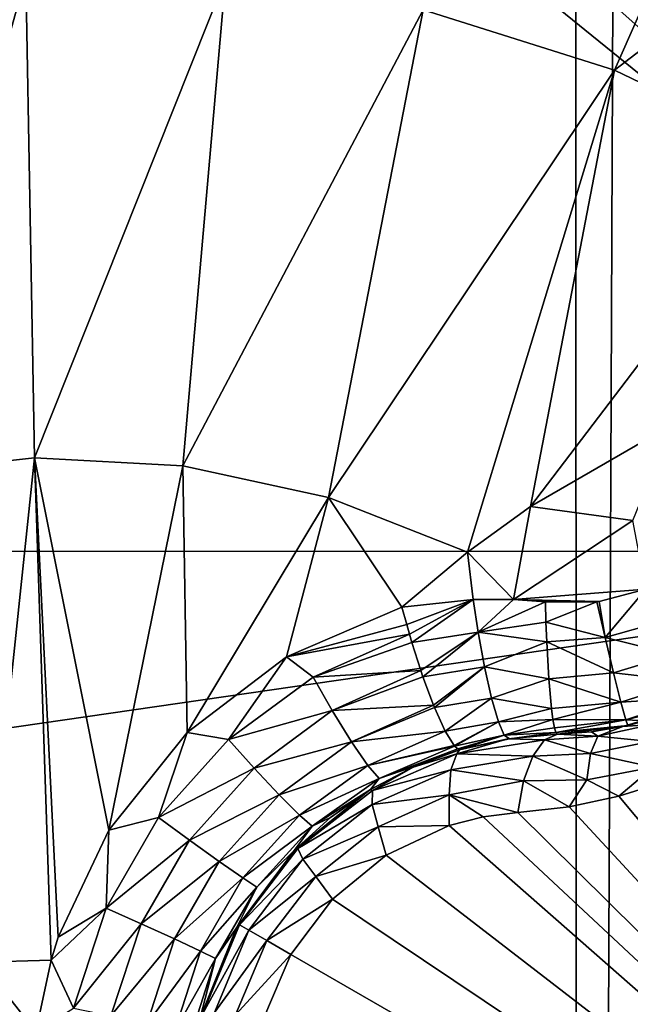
# Model space of a CAD drawing. Header units: metres. Extents: x -206 to 75, y -104 to 104.
# Tile 156 of 256: x -97.4 to -96.13, y -48.06 to -46.02. Entities that reach past the tile are written whole.
import ezdxf

# ---------------------------------------------------------------- set-up
doc = ezdxf.new("R2010")
doc.units = ezdxf.units.M
doc.layers.add('solid_01_1-CONSUMER_THERM_B_125288', color=7, linetype='CONTINUOUS')

msp = doc.modelspace()

# ---------------------------------------------------------------- linework, layer by layer
at = {"layer": 'solid_01_1-CONSUMER_THERM_B_125288'}
for points in [[(-96.262909, 63.481071), (-95.711685, 63.53223), (-96.244728, -63.518929)], [(-95.711685, 63.53223), (-95.693489, -63.569927), (-96.244728, -63.518929)], [(-96.262909, 63.481071), (-100.244728, -63.519501), (-100.262909, 63.480499)], [(-96.262909, 63.481071), (-96.244728, -63.518929), (-100.244728, -63.519501)], [(-185.595474, -63.627823, 75.400002), (-76.395485, -63.61998, 75.400002), (-169.283783, -42.467205, 75.400002)], [(-76.395485, -63.61998, 75.400002), (-168.500031, -42.528885, 75.400002), (-169.283783, -42.467205, 75.400002)], [(-94.896667, -47.121311, 63.5), (-96.521881, -45.023113, 63.5), (-96.500031, -42.518749, 63.5)], [(-94.896667, -47.121311, 63.5), (-96.500031, -42.518749, 63.5), (-93.500031, -42.518749, 63.5)], [(-76.395485, -63.61998, 75.400002), (-93.500031, -42.528851, 75.400002), (-168.500031, -42.528885, 75.400002)], [(-94.896667, -47.121311, 63.5), (-96.539864, -45.151691, 63.5), (-96.521881, -45.023113, 63.5)], [(-94.896667, -47.121311, 63.5), (-96.590324, -45.271278, 63.5), (-96.539864, -45.151691, 63.5)], [(-95.764961, -45.213844, 17.75799), (-96.563354, -45.999832, 18.003803), (-96.167137, -46.124485, 18.128504)], [(-95.764961, -45.213844, 17.75799), (-96.167137, -46.124485, 18.128504), (-95.274559, -45.440044, 17.912331)], [(-94.896667, -47.121311, 63.5), (-96.669861, -45.37384, 63.5), (-96.590324, -45.271278, 63.5)], [(-94.896667, -47.121311, 63.5), (-96.773109, -45.452477, 63.5), (-96.669861, -45.37384, 63.5)], [(-95.274559, -45.440044, 17.912331), (-96.167137, -46.124485, 18.128504), (-95.791435, -46.305973, 18.246748)], [(-94.896667, -47.121311, 63.5), (-96.893135, -45.501896, 63.5), (-96.773109, -45.452477, 63.5)], [(-105.246666, -47.122051, 63.5), (-97.021866, -45.518749, 63.5), (-96.893135, -45.501896, 63.5)], [(-94.896667, -47.121311, 63.5), (-105.246666, -47.122051, 63.5), (-96.893135, -45.501896, 63.5)], [(-105.246666, -47.122051, 63.5), (-104.97818, -45.518753, 63.5), (-97.021866, -45.518749, 63.5)], [(-105.141335, -45.915531, 3.455959), (-95.125793, -53.707317, 3.5), (-104.84108, -45.557598, 3.5)], [(-99.253426, -53.261391, 3.5), (-104.84108, -45.557598, 3.5), (-95.125793, -53.707317, 3.5)], [(-95.604607, -57.279106, 1.5), (-112.781067, -45.831078, 1.5), (-149.213455, -45.836296, 1.5)], [(-95.604607, -57.279106, 1.5), (-111.517952, -45.918114, 1.5), (-112.781067, -45.831078, 1.5)], [(-149.213455, -45.836296, 1.5), (-150.476547, -45.923691, 1.5), (-65.493088, -75.014526, 1.5)], [(-95.604607, -57.279106, 1.5), (-149.213455, -45.836296, 1.5), (-65.493088, -75.014526, 1.5)], [(-150.476547, -45.923691, 1.5), (-151.110367, -46.03447, 1.5), (-65.493088, -75.014526, 1.5)], [(-95.604607, -57.279106, 1.5), (-110.884102, -46.028709, 1.5), (-111.517952, -45.918114, 1.5)], [(-105.141335, -45.915531, 3.455959), (-105.431007, -46.260849, 3.325387), (-95.714882, -54.409565, 3.325905)], [(-105.141335, -45.915531, 3.455959), (-95.424858, -54.063835, 3.45631), (-95.125793, -53.707317, 3.5)], [(-105.141335, -45.915531, 3.455959), (-95.714882, -54.409565, 3.325905), (-95.424858, -54.063835, 3.45631)], [(-97.385941, -45.929676, 17.7449), (-97.796158, -45.98555, 17.615782), (-97.674438, -46.961544, 18.015265)], [(-97.385941, -45.929676, 17.7449), (-97.674438, -46.961544, 18.015265), (-97.368286, -46.928082, 18.111628)], [(-96.972298, -45.934467, 17.875093), (-97.385941, -45.929676, 17.7449), (-97.368286, -46.928082, 18.111628)], [(-96.972298, -45.934467, 17.875093), (-97.368286, -46.928082, 18.111628), (-97.060867, -46.944389, 18.208385)], [(-96.563354, -45.999832, 18.003803), (-96.972298, -45.934467, 17.875093), (-97.060867, -46.944389, 18.208385)], [(-96.563354, -45.999832, 18.003803), (-97.060867, -46.944389, 18.208385), (-96.759491, -47.010071, 18.303238)], [(-96.167137, -46.124485, 18.128504), (-96.563354, -45.999832, 18.003803), (-96.759491, -47.010071, 18.303238)], [(-151.110367, -46.03447, 1.5), (-151.7388, -46.190445, 1.5), (-65.493088, -75.014526, 1.5)], [(-97.158119, -56.130054, 1.5), (-110.25563, -46.184505, 1.5), (-110.884102, -46.028709, 1.5)], [(-95.604607, -57.279106, 1.5), (-97.158119, -56.130054, 1.5), (-110.884102, -46.028709, 1.5)], [(-96.167137, -46.124485, 18.128504), (-96.759491, -47.010071, 18.303238), (-96.471741, -47.123158, 18.393747)], [(-96.341301, -47.028515, 18.393747), (-96.167137, -46.124485, 18.128504), (-96.471741, -47.123158, 18.393747)], [(-96.341301, -47.028515, 18.393747), (-95.791435, -46.305973, 18.246748), (-96.167137, -46.124485, 18.128504)], [(-151.7388, -46.190445, 1.5), (-152.356613, -46.390984, 1.5), (-65.493088, -75.014526, 1.5)], [(-97.158119, -56.130054, 1.5), (-109.637749, -46.384865, 1.5), (-110.25563, -46.184505, 1.5)], [(-105.431007, -46.260849, 3.325387), (-105.69989, -46.58139, 3.112886), (-95.9841, -54.730503, 3.113388)], [(-105.431007, -46.260849, 3.325387), (-95.9841, -54.730503, 3.113388), (-95.714882, -54.409565, 3.325905)], [(-96.341301, -47.028515, 18.393747), (-96.048714, -46.859543, 18.393749), (-95.791435, -46.305973, 18.246748)], [(-152.356613, -46.390984, 1.5), (-152.958725, -46.634659, 1.5), (-65.493088, -75.014526, 1.5)], [(-97.158119, -56.130054, 1.5), (-109.035568, -46.628372, 1.5), (-109.637749, -46.384865, 1.5)], [(-105.69989, -46.58139, 3.112886), (-105.938522, -46.865864, 2.825941), (-96.223022, -55.01532, 2.826262)], [(-105.69989, -46.58139, 3.112886), (-96.223022, -55.01532, 2.826262), (-95.9841, -54.730503, 3.113388)], [(-152.958725, -46.634659, 1.5), (-153.540314, -46.919289, 1.5), (-65.493088, -75.014526, 1.5)], [(-97.158119, -56.130054, 1.5), (-108.453903, -46.912834, 1.5), (-109.035568, -46.628372, 1.5)], [(-105.938522, -46.865864, 2.825941), (-106.138489, -47.10424, 2.474663), (-96.223022, -55.01532, 2.826262)], [(-96.129562, -47.057407, 18.426445), (-96.048714, -46.859543, 18.393749), (-96.341301, -47.028515, 18.393747)], [(-153.540314, -46.919289, 1.5), (-154.096954, -47.241997, 1.5), (-65.493088, -75.014526, 1.5)], [(-97.158119, -56.130054, 1.5), (-107.897171, -47.235382, 1.5), (-108.453903, -46.912834, 1.5)], [(-97.368286, -46.928082, 18.111628), (-97.674438, -46.961544, 18.015265), (-97.478661, -47.972485, 18.295778)], [(-97.368286, -46.928082, 18.111628), (-97.478661, -47.972485, 18.295778), (-97.333633, -47.968277, 18.341442)], [(-97.368286, -46.928082, 18.111628), (-97.318748, -47.920738, 18.339277), (-97.214127, -47.699116, 18.335257)], [(-97.060867, -46.944389, 18.208385), (-97.368286, -46.928082, 18.111628), (-97.214127, -47.699116, 18.335257)], [(-97.368286, -46.928082, 18.111628), (-97.333633, -47.968277, 18.341442), (-97.318748, -47.920738, 18.339277)], [(-97.060867, -46.944389, 18.208385), (-97.214127, -47.699116, 18.335257), (-97.051796, -47.49712, 18.343151)], [(-96.759491, -47.010071, 18.303238), (-97.060867, -46.944389, 18.208385), (-97.051796, -47.49712, 18.343151)], [(-96.759491, -47.010071, 18.303238), (-97.051796, -47.49712, 18.343151), (-96.846176, -47.340313, 18.36298)], [(-96.759491, -47.010071, 18.303238), (-96.846176, -47.340313, 18.36298), (-96.607269, -47.236866, 18.393747)], [(-96.471741, -47.123158, 18.393747), (-96.759491, -47.010071, 18.303238), (-96.607269, -47.236866, 18.393747)], [(-96.376495, -47.221329, 18.426289), (-96.341301, -47.028515, 18.393747), (-96.471741, -47.123158, 18.393747)], [(-96.129562, -47.057407, 18.426445), (-96.341301, -47.028515, 18.393747), (-96.376495, -47.221329, 18.426289)], [(-96.102318, -47.19978, 18.439516), (-96.129562, -47.057407, 18.426445), (-96.376495, -47.221329, 18.426289)], [(-106.138489, -47.10424, 2.474663), (-106.29274, -47.288124, 2.071429), (-96.423203, -55.25396, 2.474663)], [(-106.138489, -47.10424, 2.474663), (-96.423203, -55.25396, 2.474663), (-96.223022, -55.01532, 2.826262)], [(-105.246666, -47.122051, 69.900002), (-105.246666, -47.122051, 63.5), (-94.896667, -47.121311, 63.5)], [(-105.246666, -47.122051, 69.900002), (-94.896667, -47.121311, 63.5), (-94.896667, -47.121311, 69.900002)], [(-105.246666, -47.122051, 69.900002), (-94.896667, -47.121311, 69.900002), (-105.246559, -48.622051, 69.900002)], [(-94.896667, -47.121311, 69.900002), (-94.896561, -48.621311, 69.900002), (-105.246559, -48.622051, 69.900002)], [(-96.460197, -47.221024, 18.416172), (-96.471741, -47.123158, 18.393747), (-96.607269, -47.236866, 18.393747)], [(-96.376495, -47.221329, 18.426289), (-96.471741, -47.123158, 18.393747), (-96.460197, -47.221024, 18.416172)], [(-96.199287, -47.225311, 18.438215), (-96.102318, -47.19978, 18.439516), (-96.376495, -47.221329, 18.426289)], [(-96.186813, -47.299664, 18.430731), (-96.102318, -47.19978, 18.439516), (-96.199287, -47.225311, 18.438215)], [(-96.186813, -47.299664, 18.430731), (-96.074097, -47.268322, 18.430347), (-96.102318, -47.19978, 18.439516)], [(-97.158119, -56.130054, 1.5), (-106.873405, -47.980335, 1.5), (-107.897171, -47.235382, 1.5)], [(-96.597588, -47.273281, 18.401201), (-96.607269, -47.236866, 18.393747), (-96.846176, -47.340313, 18.36298)], [(-96.460197, -47.221024, 18.416172), (-96.607269, -47.236866, 18.393747), (-96.597588, -47.273281, 18.401201)], [(-96.460197, -47.221024, 18.416172), (-96.597588, -47.273281, 18.401201), (-96.592018, -47.292934, 18.402807)], [(-96.460197, -47.221024, 18.416172), (-96.592018, -47.292934, 18.402807), (-96.586937, -47.310188, 18.402847)], [(-96.460197, -47.221024, 18.416172), (-96.586937, -47.310188, 18.402847), (-96.449799, -47.289051, 18.419601)], [(-96.376495, -47.221329, 18.426289), (-96.460197, -47.221024, 18.416172), (-96.449799, -47.289051, 18.419601)], [(-96.376495, -47.221329, 18.426289), (-96.449799, -47.289051, 18.419601), (-96.310448, -47.226242, 18.432564)], [(-96.449799, -47.289051, 18.419601), (-96.309326, -47.267944, 18.433228), (-96.310448, -47.226242, 18.432564)], [(-96.203728, -47.225868, 18.438097), (-96.376495, -47.221329, 18.426289), (-96.310448, -47.226242, 18.432564)], [(-96.203728, -47.225868, 18.438097), (-96.199287, -47.225311, 18.438215), (-96.376495, -47.221329, 18.426289)], [(-96.203728, -47.225868, 18.438097), (-96.310448, -47.226242, 18.432564), (-96.309326, -47.267944, 18.433228)], [(-96.186813, -47.299664, 18.430731), (-96.203728, -47.225868, 18.438097), (-96.309326, -47.267944, 18.433228)], [(-96.186813, -47.299664, 18.430731), (-96.199287, -47.225311, 18.438215), (-96.203728, -47.225868, 18.438097)], [(-154.096954, -47.241997, 1.5), (-155.120499, -47.987244, 1.5), (-65.493088, -75.014526, 1.5)], [(-96.592018, -47.292934, 18.402807), (-96.597588, -47.273281, 18.401201), (-96.846176, -47.340313, 18.36298)], [(-96.449799, -47.289051, 18.419601), (-96.307732, -47.309177, 18.426958), (-96.309326, -47.267944, 18.433228)], [(-96.186813, -47.299664, 18.430731), (-96.309326, -47.267944, 18.433228), (-96.307732, -47.309177, 18.426958)], [(-96.186813, -47.299664, 18.430731), (-96.043686, -47.335461, 18.395985), (-96.074097, -47.268322, 18.430347)], [(-106.36879, -47.37878, 1.880731), (-96.577461, -55.437843, 2.071429), (-106.29274, -47.288124, 2.071429)], [(-106.29274, -47.288124, 2.071429), (-96.577461, -55.437843, 2.071429), (-96.423203, -55.25396, 2.474663)], [(-96.790848, -47.382507, 18.376822), (-96.592018, -47.292934, 18.402807), (-96.846176, -47.340313, 18.36298)], [(-96.586937, -47.310188, 18.402847), (-96.592018, -47.292934, 18.402807), (-96.790848, -47.382507, 18.376822)], [(-96.449799, -47.289051, 18.419601), (-96.586937, -47.310188, 18.402847), (-96.568336, -47.368607, 18.393158)], [(-96.449799, -47.289051, 18.419601), (-96.568336, -47.368607, 18.393158), (-96.563828, -47.381756, 18.388721)], [(-96.449799, -47.289051, 18.419601), (-96.563828, -47.381756, 18.388721), (-96.436485, -47.360504, 18.402063)], [(-96.449799, -47.289051, 18.419601), (-96.436485, -47.360504, 18.402063), (-96.307732, -47.309177, 18.426958)], [(-96.186813, -47.299664, 18.430731), (-96.307732, -47.309177, 18.426958), (-96.169266, -47.373356, 18.397263)], [(-96.186813, -47.299664, 18.430731), (-96.169266, -47.373356, 18.397263), (-96.043686, -47.335461, 18.395985)], [(-96.586937, -47.310188, 18.402847), (-96.790848, -47.382507, 18.376822), (-96.568336, -47.368607, 18.393158)], [(-96.436485, -47.360504, 18.402063), (-96.303345, -47.385559, 18.394554), (-96.307732, -47.309177, 18.426958)], [(-96.169266, -47.373356, 18.397263), (-96.307732, -47.309177, 18.426958), (-96.303345, -47.385559, 18.394554)], [(-96.966316, -47.511108, 18.358753), (-96.846176, -47.340313, 18.36298), (-97.051796, -47.49712, 18.343151)], [(-96.966316, -47.511108, 18.358753), (-96.790848, -47.382507, 18.376822), (-96.846176, -47.340313, 18.36298)], [(-96.169266, -47.373356, 18.397263), (-96.018639, -47.390511, 18.337484), (-96.043686, -47.335461, 18.395985)], [(-96.436485, -47.360504, 18.402063), (-96.563828, -47.381756, 18.388721), (-96.542076, -47.440014, 18.356611)], [(-96.436485, -47.360504, 18.402063), (-96.542076, -47.440014, 18.356611), (-96.540062, -47.444984, 18.352713)], [(-96.436485, -47.360504, 18.402063), (-96.540062, -47.444984, 18.352713), (-96.421661, -47.425507, 18.36202)], [(-96.436485, -47.360504, 18.402063), (-96.421661, -47.425507, 18.36202), (-96.303345, -47.385559, 18.394554)], [(-106.36879, -47.37878, 1.880731), (-106.470703, -47.500275, 1.720659), (-96.653778, -55.528824, 1.8802)], [(-106.36879, -47.37878, 1.880731), (-96.653778, -55.528824, 1.8802), (-96.577461, -55.437843, 2.071429)], [(-96.568336, -47.368607, 18.393158), (-96.790848, -47.382507, 18.376822), (-96.751701, -47.451569, 18.367184)], [(-96.568336, -47.368607, 18.393158), (-96.751701, -47.451569, 18.367184), (-96.563828, -47.381756, 18.388721)], [(-96.751701, -47.451569, 18.367184), (-96.542076, -47.440014, 18.356611), (-96.563828, -47.381756, 18.388721)], [(-96.169266, -47.373356, 18.397263), (-96.303345, -47.385559, 18.394554), (-96.154167, -47.433865, 18.338661)], [(-96.169266, -47.373356, 18.397263), (-96.154167, -47.433865, 18.338661), (-96.018639, -47.390511, 18.337484)], [(-96.751701, -47.451569, 18.367184), (-96.790848, -47.382507, 18.376822), (-96.966316, -47.511108, 18.358753)], [(-96.421661, -47.425507, 18.36202), (-96.297775, -47.447056, 18.338902), (-96.303345, -47.385559, 18.394554)], [(-96.154167, -47.433865, 18.338661), (-96.303345, -47.385559, 18.394554), (-96.297775, -47.447056, 18.338902)], [(-96.154167, -47.433865, 18.338661), (-96.003151, -47.424244, 18.263954), (-96.018639, -47.390511, 18.337484)], [(-96.751701, -47.451569, 18.367184), (-96.711731, -47.516365, 18.33046), (-96.542076, -47.440014, 18.356611)], [(-96.540062, -47.444984, 18.352713), (-96.542076, -47.440014, 18.356611), (-96.711731, -47.516365, 18.33046)], [(-96.421661, -47.425507, 18.36202), (-96.540062, -47.444984, 18.352713), (-96.517876, -47.493927, 18.298187)], [(-96.421661, -47.425507, 18.36202), (-96.517876, -47.493927, 18.298187), (-96.407364, -47.474464, 18.304129)], [(-96.421661, -47.425507, 18.36202), (-96.407364, -47.474464, 18.304129), (-96.297775, -47.447056, 18.338902)], [(-96.154167, -47.433865, 18.338661), (-96.297775, -47.447056, 18.338902), (-96.294731, -47.46999, 18.304216)], [(-96.154167, -47.433865, 18.338661), (-96.294731, -47.46999, 18.304216), (-96.144096, -47.470852, 18.264479)], [(-96.154167, -47.433865, 18.338661), (-96.144096, -47.470852, 18.264479), (-96.003151, -47.424244, 18.263954)], [(-96.144096, -47.470852, 18.264479), (-95.99826, -47.434448, 18.189608), (-96.003151, -47.424244, 18.263954)], [(-96.144096, -47.470852, 18.264479), (-96.103012, -47.472614, 18.188999), (-95.99826, -47.434448, 18.189608)], [(-96.751701, -47.451569, 18.367184), (-96.966316, -47.511108, 18.358753), (-96.91349, -47.570354, 18.349083)], [(-96.751701, -47.451569, 18.367184), (-96.91349, -47.570354, 18.349083), (-96.711731, -47.516365, 18.33046)], [(-96.540062, -47.444984, 18.352713), (-96.711731, -47.516365, 18.33046), (-96.517876, -47.493927, 18.298187)], [(-96.407364, -47.474464, 18.304129), (-96.294731, -47.46999, 18.304216), (-96.297775, -47.447056, 18.338902)], [(-96.090103, -47.48008, 16.615095), (-96.03363, -47.449329, 16.674841), (-96.149979, -47.484241, 16.708683)], [(-96.139816, -47.481995, 18.188543), (-96.149979, -47.484241, 16.708683), (-96.03363, -47.449329, 16.674841)], [(-96.103012, -47.472614, 18.188999), (-96.139816, -47.481995, 18.188543), (-96.03363, -47.449329, 16.674841)], [(-96.407364, -47.474464, 18.304129), (-96.517876, -47.493927, 18.298187), (-96.499359, -47.523975, 18.230297)], [(-96.407364, -47.474464, 18.304129), (-96.499359, -47.523975, 18.230297), (-96.498367, -47.52515, 18.225763)], [(-96.407364, -47.474464, 18.304129), (-96.498367, -47.52515, 18.225763), (-96.395454, -47.502308, 18.237627)], [(-96.407364, -47.474464, 18.304129), (-96.395454, -47.502308, 18.237627), (-96.294731, -47.46999, 18.304216)], [(-96.395454, -47.502308, 18.237627), (-96.291626, -47.48682, 18.266207), (-96.294731, -47.46999, 18.304216)], [(-96.144096, -47.470852, 18.264479), (-96.294731, -47.46999, 18.304216), (-96.291626, -47.48682, 18.266207)], [(-96.144096, -47.470852, 18.264479), (-96.291626, -47.48682, 18.266207), (-96.288551, -47.497089, 18.225878)], [(-96.144096, -47.470852, 18.264479), (-96.288551, -47.497089, 18.225878), (-96.139816, -47.481995, 18.188543)], [(-96.139816, -47.481995, 18.188543), (-96.288551, -47.497089, 18.225878), (-96.285591, -47.500492, 18.184393)], [(-96.139816, -47.481995, 18.188543), (-96.285591, -47.500492, 18.184393), (-96.149979, -47.484241, 16.708683)], [(-96.202148, -47.504509, 16.65279), (-96.090103, -47.48008, 16.615095), (-96.149979, -47.484241, 16.708683)], [(-96.092804, -47.515606, 16.547344), (-96.090103, -47.48008, 16.615095), (-96.202148, -47.504509, 16.65279)], [(-96.144096, -47.470852, 18.264479), (-96.139816, -47.481995, 18.188543), (-96.103012, -47.472614, 18.188999)], [(-106.470703, -47.500275, 1.720659), (-106.593063, -47.646141, 1.600154), (-96.75576, -55.650398, 1.720235)], [(-106.470703, -47.500275, 1.720659), (-96.75576, -55.650398, 1.720235), (-96.653778, -55.528824, 1.8802)], [(-97.111351, -47.67292, 18.349483), (-97.051796, -47.49712, 18.343151), (-97.214127, -47.699116, 18.335257)], [(-97.111351, -47.67292, 18.349483), (-96.966316, -47.511108, 18.358753), (-97.051796, -47.49712, 18.343151)], [(-96.711731, -47.516365, 18.33046), (-96.677704, -47.56543, 18.270634), (-96.517876, -47.493927, 18.298187)], [(-96.517876, -47.493927, 18.298187), (-96.677704, -47.56543, 18.270634), (-96.499359, -47.523975, 18.230297)], [(-96.395454, -47.502308, 18.237627), (-96.498367, -47.52515, 18.225763), (-96.49202, -47.530975, 18.193224)], [(-96.395454, -47.502308, 18.237627), (-96.49202, -47.530975, 18.193224), (-96.486229, -47.532341, 18.155281)], [(-96.395454, -47.502308, 18.237627), (-96.486229, -47.532341, 18.155281), (-96.384796, -47.509583, 18.172401)], [(-96.395454, -47.502308, 18.237627), (-96.288551, -47.497089, 18.225878), (-96.291626, -47.48682, 18.266207)], [(-96.395454, -47.502308, 18.237627), (-96.384796, -47.509583, 18.172401), (-96.288551, -47.497089, 18.225878)], [(-96.388405, -47.510155, 16.79719), (-96.285591, -47.500492, 16.770613), (-96.384796, -47.509583, 18.172401)], [(-96.312019, -47.511894, 16.703562), (-96.285591, -47.500492, 16.770613), (-96.388405, -47.510155, 16.79719)], [(-96.384796, -47.509583, 18.172401), (-96.285591, -47.500492, 18.184393), (-96.288551, -47.497089, 18.225878)], [(-96.285591, -47.500492, 16.770613), (-96.285591, -47.500492, 18.184393), (-96.384796, -47.509583, 18.172401)], [(-96.202148, -47.504509, 16.65279), (-96.285591, -47.500492, 16.770613), (-96.312019, -47.511894, 16.703562)], [(-96.149979, -47.484241, 16.708683), (-96.285591, -47.500492, 18.184393), (-96.215202, -47.49519, 16.735819)], [(-96.215202, -47.49519, 16.735819), (-96.285591, -47.500492, 18.184393), (-96.285591, -47.500492, 16.770613)], [(-96.202148, -47.504509, 16.65279), (-96.215202, -47.49519, 16.735819), (-96.285591, -47.500492, 16.770613)], [(-96.202148, -47.504509, 16.65279), (-96.149979, -47.484241, 16.708683), (-96.215202, -47.49519, 16.735819)], [(-96.91349, -47.570354, 18.349083), (-96.966316, -47.511108, 18.358753), (-97.111351, -47.67292, 18.349483)], [(-96.91349, -47.570354, 18.349083), (-96.861557, -47.625954, 18.312243), (-96.711731, -47.516365, 18.33046)], [(-96.711731, -47.516365, 18.33046), (-96.861557, -47.625954, 18.312243), (-96.677704, -47.56543, 18.270634)], [(-96.677704, -47.56543, 18.270634), (-96.498367, -47.52515, 18.225763), (-96.499359, -47.523975, 18.230297)], [(-96.493729, -47.541187, 16.764372), (-96.388405, -47.510155, 16.79719), (-96.488495, -47.533012, 16.820389)], [(-96.493729, -47.541187, 16.764372), (-96.312019, -47.511894, 16.703562), (-96.388405, -47.510155, 16.79719)], [(-96.336639, -47.545631, 16.639471), (-96.312019, -47.511894, 16.703562), (-96.493729, -47.541187, 16.764372)], [(-96.488495, -47.533012, 16.820389), (-96.388405, -47.510155, 16.79719), (-96.486229, -47.532341, 18.155281)], [(-96.388405, -47.510155, 16.79719), (-96.384796, -47.509583, 18.172401), (-96.486229, -47.532341, 18.155281)], [(-96.216766, -47.540462, 16.586805), (-96.312019, -47.511894, 16.703562), (-96.336639, -47.545631, 16.639471)], [(-96.216766, -47.540462, 16.586805), (-96.202148, -47.504509, 16.65279), (-96.312019, -47.511894, 16.703562)], [(-96.216766, -47.540462, 16.586805), (-96.092804, -47.515606, 16.547344), (-96.202148, -47.504509, 16.65279)], [(-96.216766, -47.540462, 16.586805), (-96.087227, -47.568802, 16.492579), (-96.092804, -47.515606, 16.547344)], [(-96.677704, -47.56543, 18.270634), (-96.654533, -47.592255, 18.198982), (-96.498367, -47.52515, 18.225763)], [(-96.66851, -47.616974, 16.810585), (-96.493729, -47.541187, 16.764372), (-96.584183, -47.568443, 16.84009)], [(-96.506226, -47.574406, 16.696575), (-96.493729, -47.541187, 16.764372), (-96.66851, -47.616974, 16.810585)], [(-96.49202, -47.530975, 18.193224), (-96.498367, -47.52515, 18.225763), (-96.654533, -47.592255, 18.198982)], [(-96.49202, -47.530975, 18.193224), (-96.654533, -47.592255, 18.198982), (-96.486229, -47.532341, 18.155281)], [(-96.654533, -47.592255, 18.198982), (-96.582191, -47.567558, 18.138186), (-96.486229, -47.532341, 18.155281)], [(-96.584183, -47.568443, 16.84009), (-96.488495, -47.533012, 16.820389), (-96.582191, -47.567558, 18.138186)], [(-96.493729, -47.541187, 16.764372), (-96.488495, -47.533012, 16.820389), (-96.584183, -47.568443, 16.84009)], [(-96.488495, -47.533012, 16.820389), (-96.486229, -47.532341, 18.155281), (-96.582191, -47.567558, 18.138186)], [(-96.506226, -47.574406, 16.696575), (-96.336639, -47.545631, 16.639471), (-96.493729, -47.541187, 16.764372)], [(-96.216766, -47.540462, 16.586805), (-96.336639, -47.545631, 16.639471), (-96.224342, -47.594856, 16.53347)], [(-96.216766, -47.540462, 16.586805), (-96.224342, -47.594856, 16.53347), (-96.087227, -47.568802, 16.492579)], [(-96.861557, -47.625954, 18.312243), (-96.819496, -47.668053, 18.252224), (-96.677704, -47.56543, 18.270634)], [(-96.677704, -47.56543, 18.270634), (-96.819496, -47.668053, 18.252224), (-96.654533, -47.592255, 18.198982)], [(-96.355476, -47.59721, 16.588627), (-96.336639, -47.545631, 16.639471), (-96.506226, -47.574406, 16.696575)], [(-96.224342, -47.594856, 16.53347), (-96.336639, -47.545631, 16.639471), (-96.355476, -47.59721, 16.588627)], [(-96.91349, -47.570354, 18.349083), (-97.111351, -47.67292, 18.349483), (-97.047211, -47.719677, 18.339796)], [(-96.91349, -47.570354, 18.349083), (-97.047211, -47.719677, 18.339796), (-96.861557, -47.625954, 18.312243)], [(-96.673996, -47.615646, 16.856203), (-96.584183, -47.568443, 16.84009), (-96.672348, -47.614647, 18.12392)], [(-96.66851, -47.616974, 16.810585), (-96.584183, -47.568443, 16.84009), (-96.673996, -47.615646, 16.856203)], [(-96.654533, -47.592255, 18.198982), (-96.672348, -47.614647, 18.12392), (-96.582191, -47.567558, 18.138186)], [(-96.584183, -47.568443, 16.84009), (-96.582191, -47.567558, 18.138186), (-96.672348, -47.614647, 18.12392)], [(-96.668861, -47.646225, 16.739868), (-96.509789, -47.626022, 16.640186), (-96.506226, -47.574406, 16.696575)], [(-96.668861, -47.646225, 16.739868), (-96.506226, -47.574406, 16.696575), (-96.66851, -47.616974, 16.810585)], [(-96.506226, -47.574406, 16.696575), (-96.509789, -47.626022, 16.640186), (-96.355476, -47.59721, 16.588627)], [(-96.087227, -47.568802, 16.492579), (-96.224342, -47.594856, 16.53347), (-96.158745, -47.628525, 16.486917)], [(-96.087227, -47.568802, 16.492579), (-96.158745, -47.628525, 16.486917), (-96.059357, -47.597363, 16.465431)], [(-96.819496, -47.668053, 18.252224), (-96.793167, -47.691082, 18.180342), (-96.654533, -47.592255, 18.198982)], [(-96.654533, -47.592255, 18.198982), (-96.793167, -47.691082, 18.180342), (-96.672348, -47.614647, 18.12392)], [(-96.367416, -47.662468, 16.554106), (-96.355476, -47.59721, 16.588627), (-96.509789, -47.626022, 16.640186)], [(-96.261124, -47.650452, 16.516438), (-96.355476, -47.59721, 16.588627), (-96.367416, -47.662468, 16.554106)], [(-96.224342, -47.594856, 16.53347), (-96.355476, -47.59721, 16.588627), (-96.261124, -47.650452, 16.516438)], [(-96.224342, -47.594856, 16.53347), (-96.261124, -47.650452, 16.516438), (-96.158745, -47.628525, 16.486917)], [(-96.059357, -47.597363, 16.465431), (-96.158745, -47.628525, 16.486917), (-94.996803, -49.018749, 15.440842)], [(-97.047211, -47.719677, 18.339796), (-96.985405, -47.763985, 18.302887), (-96.861557, -47.625954, 18.312243)], [(-96.861557, -47.625954, 18.312243), (-96.985405, -47.763985, 18.302887), (-96.819496, -47.668053, 18.252224)], [(-96.830734, -47.741444, 16.877523), (-96.673996, -47.615646, 16.856203), (-96.829926, -47.740608, 18.104654)], [(-96.822861, -47.737347, 16.839632), (-96.673996, -47.615646, 16.856203), (-96.830734, -47.741444, 16.877523)], [(-96.673996, -47.615646, 16.856203), (-96.755333, -47.672676, 18.112694), (-96.829926, -47.740608, 18.104654)], [(-96.822861, -47.737347, 16.839632), (-96.66851, -47.616974, 16.810585), (-96.673996, -47.615646, 16.856203)], [(-96.668861, -47.646225, 16.739868), (-96.66851, -47.616974, 16.810585), (-96.822861, -47.737347, 16.839632)], [(-96.793167, -47.691082, 18.180342), (-96.755333, -47.672676, 18.112694), (-96.672348, -47.614647, 18.12392)], [(-96.673996, -47.615646, 16.856203), (-96.672348, -47.614647, 18.12392), (-96.755333, -47.672676, 18.112694)], [(-96.668861, -47.646225, 16.739868), (-96.656738, -47.692165, 16.679869), (-96.509789, -47.626022, 16.640186)], [(-96.509789, -47.689747, 16.603502), (-96.509789, -47.626022, 16.640186), (-96.656738, -47.692165, 16.679869)], [(-96.439537, -47.671593, 16.580477), (-96.367416, -47.662468, 16.554106), (-96.509789, -47.626022, 16.640186)], [(-96.509789, -47.689747, 16.603502), (-96.439537, -47.671593, 16.580477), (-96.509789, -47.626022, 16.640186)], [(-106.593063, -47.646141, 1.600154), (-106.72966, -47.808975, 1.525335), (-96.878174, -55.796326, 1.599859)], [(-106.593063, -47.646141, 1.600154), (-96.878174, -55.796326, 1.599859), (-96.75576, -55.650398, 1.720235)], [(-96.812225, -47.759052, 16.767015), (-96.668861, -47.646225, 16.739868), (-96.822861, -47.737347, 16.839632)], [(-96.812225, -47.759052, 16.767015), (-96.656738, -47.692165, 16.679869), (-96.668861, -47.646225, 16.739868)], [(-96.158745, -47.628525, 16.486917), (-96.261124, -47.650452, 16.516438), (-94.996803, -49.018749, 15.440842)], [(-96.439537, -47.671593, 16.580477), (-94.996803, -49.018749, 15.440842), (-96.367416, -47.662468, 16.554106)], [(-96.261124, -47.650452, 16.516438), (-96.367416, -47.662468, 16.554106), (-94.996803, -49.018749, 15.440842)], [(-97.219933, -47.861046, 18.349483), (-97.111351, -47.67292, 18.349483), (-97.214127, -47.699116, 18.335257)], [(-97.047211, -47.719677, 18.339796), (-97.111351, -47.67292, 18.349483), (-97.219933, -47.861046, 18.349483)], [(-96.985405, -47.763985, 18.302887), (-96.936737, -47.798042, 18.24276), (-96.819496, -47.668053, 18.252224)], [(-96.819496, -47.668053, 18.252224), (-96.936737, -47.798042, 18.24276), (-96.793167, -47.691082, 18.180342)], [(-96.793167, -47.691082, 18.180342), (-96.829926, -47.740608, 18.104654), (-96.755333, -47.672676, 18.112694)], [(-96.509789, -47.689747, 16.603502), (-94.996803, -49.018749, 15.440842), (-96.439537, -47.671593, 16.580477)], [(-97.219933, -47.861046, 18.349483), (-97.214127, -47.699116, 18.335257), (-97.318748, -47.920738, 18.339277)], [(-96.936737, -47.798042, 18.24276), (-96.907845, -47.817284, 18.17075), (-96.793167, -47.691082, 18.180342)], [(-96.793167, -47.691082, 18.180342), (-96.907845, -47.817284, 18.17075), (-96.829926, -47.740608, 18.104654)], [(-96.812225, -47.759052, 16.767015), (-96.785896, -47.794792, 16.704668), (-96.656738, -47.692165, 16.679869)], [(-96.640343, -47.751259, 16.639137), (-96.656738, -47.692165, 16.679869), (-96.785896, -47.794792, 16.704668)], [(-96.640343, -47.751259, 16.639137), (-96.509789, -47.689747, 16.603502), (-96.656738, -47.692165, 16.679869)], [(-96.640343, -47.751259, 16.639137), (-94.996803, -49.018749, 15.440842), (-96.509789, -47.689747, 16.603502)], [(-97.047211, -47.719677, 18.339796), (-97.219933, -47.861046, 18.349483), (-97.147362, -47.8932, 18.339796)], [(-97.047211, -47.719677, 18.339796), (-97.147362, -47.8932, 18.339796), (-96.985405, -47.763985, 18.302887)], [(-96.950027, -47.901936, 16.884197), (-96.830734, -47.741444, 16.877523), (-96.949814, -47.901554, 18.098516)], [(-96.943428, -47.895245, 16.84956), (-96.830734, -47.741444, 16.877523), (-96.950027, -47.901936, 16.884197)], [(-96.907845, -47.817284, 18.17075), (-96.949814, -47.901554, 18.098516), (-96.829926, -47.740608, 18.104654)], [(-96.830734, -47.741444, 16.877523), (-96.829926, -47.740608, 18.104654), (-96.949814, -47.901554, 18.098516)], [(-96.943428, -47.895245, 16.84956), (-96.822861, -47.737347, 16.839632), (-96.830734, -47.741444, 16.877523)], [(-96.812225, -47.759052, 16.767015), (-96.822861, -47.737347, 16.839632), (-96.943428, -47.895245, 16.84956)], [(-97.147362, -47.8932, 18.339796), (-97.078072, -47.924549, 18.302887), (-96.985405, -47.763985, 18.302887)], [(-96.985405, -47.763985, 18.302887), (-97.078072, -47.924549, 18.302887), (-96.936737, -47.798042, 18.24276)], [(-96.924294, -47.906284, 16.776278), (-96.812225, -47.759052, 16.767015), (-96.943428, -47.895245, 16.84956)], [(-96.924294, -47.906284, 16.776278), (-96.785896, -47.794792, 16.704668), (-96.812225, -47.759052, 16.767015)], [(-96.751427, -47.842102, 16.660564), (-96.640343, -47.751259, 16.639137), (-96.785896, -47.794792, 16.704668)], [(-96.751427, -47.842102, 16.660564), (-94.996803, -49.018749, 15.440842), (-96.640343, -47.751259, 16.639137)], [(-106.72966, -47.808975, 1.525335), (-106.873405, -47.980335, 1.5), (-97.014801, -55.959198, 1.525184)], [(-106.72966, -47.808975, 1.525335), (-97.014801, -55.959198, 1.525184), (-96.878174, -55.796326, 1.599859)], [(-97.078072, -47.924549, 18.302887), (-97.024239, -47.949654, 18.24276), (-96.936737, -47.798042, 18.24276)], [(-96.936737, -47.798042, 18.24276), (-97.024239, -47.949654, 18.24276), (-96.907845, -47.817284, 18.17075)], [(-96.924294, -47.906284, 16.776278), (-96.886856, -47.927891, 16.713108), (-96.785896, -47.794792, 16.704668)], [(-96.751427, -47.842102, 16.660564), (-96.785896, -47.794792, 16.704668), (-96.886856, -47.927891, 16.713108)], [(-97.024239, -47.949654, 18.24276), (-96.993126, -47.965046, 18.17075), (-96.907845, -47.817284, 18.17075)], [(-96.907845, -47.817284, 18.17075), (-96.993126, -47.965046, 18.17075), (-96.949814, -47.901554, 18.098516)], [(-96.837288, -47.956562, 16.667709), (-96.751427, -47.842102, 16.660564), (-96.886856, -47.927891, 16.713108)], [(-96.837288, -47.956562, 16.667709), (-94.996803, -49.018749, 15.440842), (-96.751427, -47.842102, 16.660564)], [(-97.219933, -47.861046, 18.349483), (-97.318748, -47.920738, 18.339277), (-97.333633, -47.968277, 18.341442)], [(-97.287491, -48.067581, 18.358753), (-97.219933, -47.861046, 18.349483), (-97.333633, -47.968277, 18.341442)], [(-97.147362, -47.8932, 18.339796), (-97.219933, -47.861046, 18.349483), (-97.287491, -48.067581, 18.358753)], [(-97.147362, -47.8932, 18.339796), (-97.287491, -48.067581, 18.358753), (-97.209763, -48.083683, 18.349083)], [(-97.147362, -47.8932, 18.339796), (-97.209763, -48.083683, 18.349083), (-97.078072, -47.924549, 18.302887)], [(-97.025177, -48.08778, 16.876154), (-96.950027, -47.901936, 16.884197), (-97.025146, -48.087646, 18.105808)], [(-97.019836, -48.078632, 16.83964), (-96.950027, -47.901936, 16.884197), (-97.025177, -48.08778, 16.876154)], [(-96.993126, -47.965046, 18.17075), (-97.025146, -48.087646, 18.105808), (-96.949814, -47.901554, 18.098516)], [(-96.950027, -47.901936, 16.884197), (-96.949814, -47.901554, 18.098516), (-97.025146, -48.087646, 18.105808)], [(-97.019836, -48.078632, 16.83964), (-96.943428, -47.895245, 16.84956), (-96.950027, -47.901936, 16.884197)], [(-96.924294, -47.906284, 16.776278), (-96.943428, -47.895245, 16.84956), (-97.019836, -48.078632, 16.83964)], [(-96.99572, -48.076977, 16.767014), (-96.924294, -47.906284, 16.776278), (-97.019836, -48.078632, 16.83964)], [(-96.99572, -48.076977, 16.767014), (-96.886856, -47.927891, 16.713108), (-96.924294, -47.906284, 16.776278)], [(-97.209763, -48.083683, 18.349083), (-97.135643, -48.100838, 18.312241), (-97.078072, -47.924549, 18.302887)], [(-97.078072, -47.924549, 18.302887), (-97.135643, -48.100838, 18.312241), (-97.024239, -47.949654, 18.24276)], [(-96.99572, -48.076977, 16.767014), (-96.951591, -48.081902, 16.70466), (-96.886856, -47.927891, 16.713108)], [(-96.837288, -47.956562, 16.667709), (-96.886856, -47.927891, 16.713108), (-96.951591, -48.081902, 16.70466)], [(-97.135643, -48.100838, 18.312241), (-97.078148, -48.116196, 18.252224), (-97.024239, -47.949654, 18.24276)], [(-97.024239, -47.949654, 18.24276), (-97.078148, -48.116196, 18.252224), (-96.993126, -47.965046, 18.17075)], [(-97.36512, -48.116837, 18.350796), (-97.333633, -47.968277, 18.341442), (-97.478661, -47.972485, 18.295778)], [(-97.375267, -48.273064, 18.364573), (-97.36512, -48.116837, 18.350796), (-97.478661, -47.972485, 18.295778)], [(-97.398613, -49.019093, 18.393747), (-97.375267, -48.273064, 18.364573), (-97.478661, -47.972485, 18.295778)], [(-97.287491, -48.067581, 18.358753), (-97.333633, -47.968277, 18.341442), (-97.36512, -48.116837, 18.350796)], [(-97.078148, -48.116196, 18.252224), (-97.045036, -48.127476, 18.180342), (-96.993126, -47.965046, 18.17075)], [(-96.993126, -47.965046, 18.17075), (-97.045036, -48.127476, 18.180342), (-97.025146, -48.087646, 18.105808)], [(-96.893417, -48.088173, 16.660555), (-96.837288, -47.956562, 16.667709), (-96.951591, -48.081902, 16.70466)], [(-96.893417, -48.088173, 16.660555), (-94.996803, -49.018749, 15.440842), (-96.837288, -47.956562, 16.667709)], [(-155.120499, -47.987244, 1.5), (-164.83345, -56.139744, 1.5), (-65.493088, -75.014526, 1.5)], [(-97.014801, -55.959198, 1.525184), (-106.873405, -47.980335, 1.5), (-97.158119, -56.130054, 1.5)]]:
    msp.add_3dface(points, dxfattribs=at)

doc.saveas('drawing.dxf')
